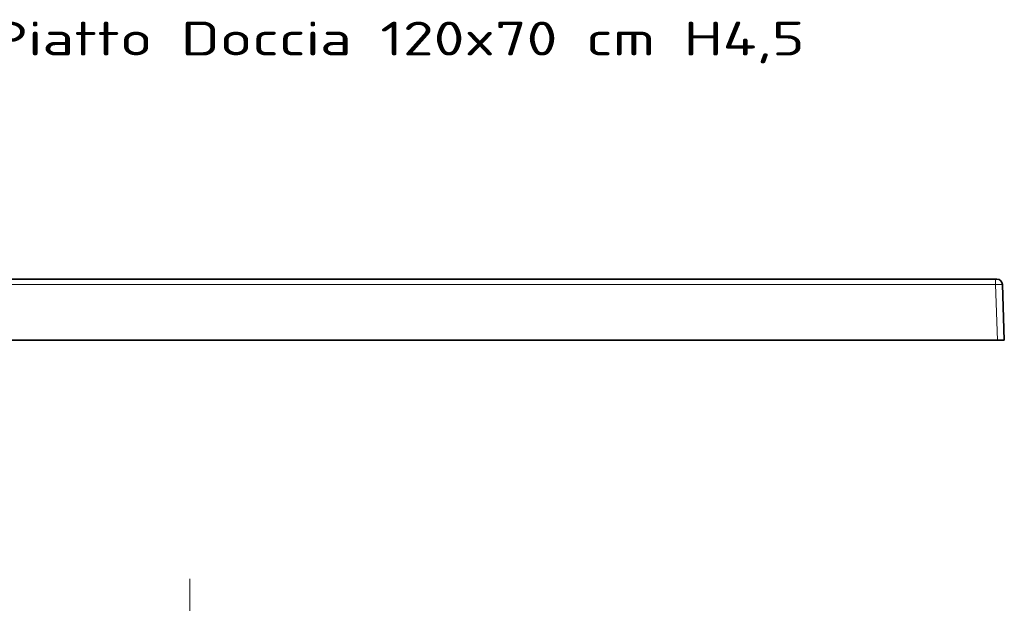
# Model space of a CAD drawing. Extents: x 42 to 332, y 13 to 266.
# Tile 7 of 7: x 186 to 332, y 180 to 266. Entities that reach past the tile are written whole.
import ezdxf
from ezdxf.enums import TextEntityAlignment as Align

# ---------------------------------------------------------------- set-up
doc = ezdxf.new("R2010")
doc.units = 0
doc.linetypes.add('DASHDOT', pattern=[18.5, 12, -3, 0.5, -3])
doc.layers.get('0').update_dxf_attribs({"lineweight": 13})
doc.styles.get("Standard").update_dxf_attribs({"font": 'isocp.shx'})
doc.dimstyles.get("Standard").update_dxf_attribs({"dimtxt": 2.5, "dimasz": 2.5, "dimexe": 1.25, "dimexo": 0.625, "dimtad": 1, "dimcen": 2.5, "dimadec": 0, "dimazin": 0, "dimtfac": 1, "dimtmove": 0, "dimatfit": 0, "dimfxl": 0, "dimarcsym": 0})

# ---------------------------------------------------------------- blocks, each defined once
blk = doc.blocks.new('*D')
at = {"color": 7, "lineweight": 13}
for p, q in [((90.17, 228.04), (64.87, 228.04)), ((66.87, 206.17), (66.87, 228.04)), ((89.89, 219.04), (64.87, 219.04)), ((89.89, 178.35), (45.18, 178.35)), ((47.18, 38.32), (47.18, 178.35)), ((209.2, 178.35), (63, 178.35)), ((65, 148.43), (65, 178.35)), ((188.43, 156.25), (219.81, 145.48)), ((197.37, 148.43), (63, 148.43)), ((89.89, 38.32), (45.18, 38.32)), ((90.89, 37.32), (90.89, 13.1)), ((331.52, 37.32), (331.52, 13.1)), ((90.89, 15.1), (331.52, 15.1))]:
    blk.add_line(p, q, dxfattribs=at)
for points in [[(67.39, 226.11), (66.87, 228.04), (66.35, 226.11)], [(66.35, 220.98), (66.87, 219.04), (67.39, 220.98)], [(47.7, 176.41), (47.18, 178.35), (46.66, 176.41)], [(65.51, 176.41), (65, 178.35), (64.48, 176.41)], [(204.59, 151.25), (202.6, 151.39), (204.25, 150.27)], [(64.48, 150.36), (65, 148.43), (65.51, 150.36)], [(217.81, 145.61), (219.81, 145.48), (218.15, 146.59)], [(46.66, 40.25), (47.18, 38.32), (47.7, 40.25)], [(92.82, 15.62), (90.89, 15.1), (92.82, 14.58)], [(329.58, 14.58), (331.52, 15.1), (329.58, 15.62)]]:
    blk.add_lwpolyline(points, dxfattribs=at)
for s, rotation, p, p2 in [('45', 90, (64.87, 206.17), (64.87, 212.94)), ('150', 90, (63, 158.13), (63, 168.64)), ('%%c', 341.0412, (189.08, 158.14), (191.51, 157.31)), ('90', 341.0412, (192.46, 156.99), (198.86, 154.79)), ('700', 90, (45.18, 103.08), (45.18, 113.59))]:
    blk.add_text(s, height=3.5, rotation=rotation, dxfattribs=at).set_placement(p, p2, align=Align.FIT)
blk.add_text('1200', height=3.5, dxfattribs=at).set_placement((204.08, 17.1), (218.32, 17.1), align=Align.FIT)
blk = doc.blocks.new('BLOCK11')
at = {"color": 7, "lineweight": 13}
blk.add_text('ART. 1082 Piatto Doccia 120x70 cm H4,5', height=25, dxfattribs=at).set_placement((-370, 165.31), (454.06, 165.31), align=Align.FIT)
blk = doc.blocks.new('BLOCK12')
at = {"color": 7, "lineweight": 35}
for p, q in [((595.14, 0), (-595.14, 0)), ((601.57, -45), (600.13, -3.86)), ((-596.57, -45), (0, -45)), ((0, -45), (596.57, -45))]:
    blk.add_line(p, q, dxfattribs=at)
at = {"color": 7, "lineweight": 35, "ltscale": 0.024985}
blk.add_line((595.14, 0), (596.14, 0), dxfattribs=at)
at = {"color": 7, "lineweight": 13}
for p, q in [((0, -3.86), (-595.14, -3.86)), ((0, -3.86), (595.14, -3.86)), ((596.57, -45), (595.14, -3.86))]:
    blk.add_line(p, q, dxfattribs=at)
at = {"color": 7, "lineweight": 13, "ltscale": 0.09651}
blk.add_line((595.14, 0), (595.14, -3.86), dxfattribs=at)
at = {"color": 7, "lineweight": 35, "ltscale": 0.124924}
blk.add_line((601.57, -45), (596.57, -45), dxfattribs=at)
at = {"color": 7, "lineweight": 35}
blk.add_arc((596.14, -4), 4, 2, 90, dxfattribs=at)
at = {"color": 7, "lineweight": 13}
blk.add_open_spline([(595.14, -3.86), (596.03, -3.84), (596.92, -3.82), (597.79, -3.8), (598.93, -3.8), (599.71, -3.81), (599.9, -3.82), (600.06, -3.83), (600.12, -3.85), (600.13, -3.85), (600.13, -3.86), (600.13, -3.86)], degree=5, knots=[0, 0, 0, 0, 0, 0, 6.381528, 6.381528, 6.381528, 9.016773, 9.016773, 9.016773, 9.670118, 9.670118, 9.670118, 9.670118, 9.670118, 9.670118], dxfattribs=at)

msp = doc.modelspace()

# ---------------------------------------------------------------- linework, layer by layer
at = {"color": 7, "linetype": 'DASHDOT', "lineweight": 13}
msp.add_line((211.2014, 183.761), (211.2014, 33.1005), dxfattribs=at)

# ---------------------------------------------------------------- block references
at = {"lineweight": 0, "xscale": 0.2, "yscale": 0.2, "zscale": 0.2}
for name in ['BLOCK11', 'BLOCK12']:
    msp.add_blockref(name, (211.2014, 228.0443), dxfattribs=at)

# ---------------------------------------------------------------- dimensions: what is measured, and where the dimension line sits
at = {"color": 0, "lineweight": 0}
dim = msp.add_diameter_dim_2p(p1=(219.8077, 145.4752), p2=(202.595, 151.3881), text='%%c90', dimstyle='Standard', override={"dimlfac": 5}, dxfattribs=at)
dim.commit()
dim.dimension.update_dxf_attribs({"geometry": '*D', "text_midpoint": (193.3229, 154.5733), "dimtype": 163})
for base, p1, p2, angle, middle, dimtype in [((47.1802, 178.3459), (91.8865, 38.3174), (91.8865, 178.3459), 90, (47.1802, 108.3317), 161), ((64.9969, 148.4317), (211.2014, 178.3459), (199.3714, 148.4317), 269.998569, (64.9969, 163.3888), 160), ((66.8691, 219.0443), (92.1738, 228.0443), (91.8865, 219.0443), 269.998569, (66.8691, 209.5559), 160)]:
    dim = msp.add_linear_dim(base=base, p1=p1, p2=p2, angle=angle, dimstyle='Standard', override={"dimlfac": 5}, dxfattribs=at)
    dim.commit()
    dim.dimension.update_dxf_attribs({"geometry": '*D', "text_midpoint": middle, "dimtype": dimtype})
dim = msp.add_linear_dim(base=(90.8871, 15.102), p1=(331.5157, 39.3168), p2=(90.8871, 39.3168), angle=180, text='1200', dimstyle='Standard', override={"dimlfac": 5}, dxfattribs=at)
dim.commit()
dim.dimension.update_dxf_attribs({"geometry": '*D', "text_midpoint": (211.2014, 15.102), "dimtype": 161})

doc.saveas('drawing.dxf')
